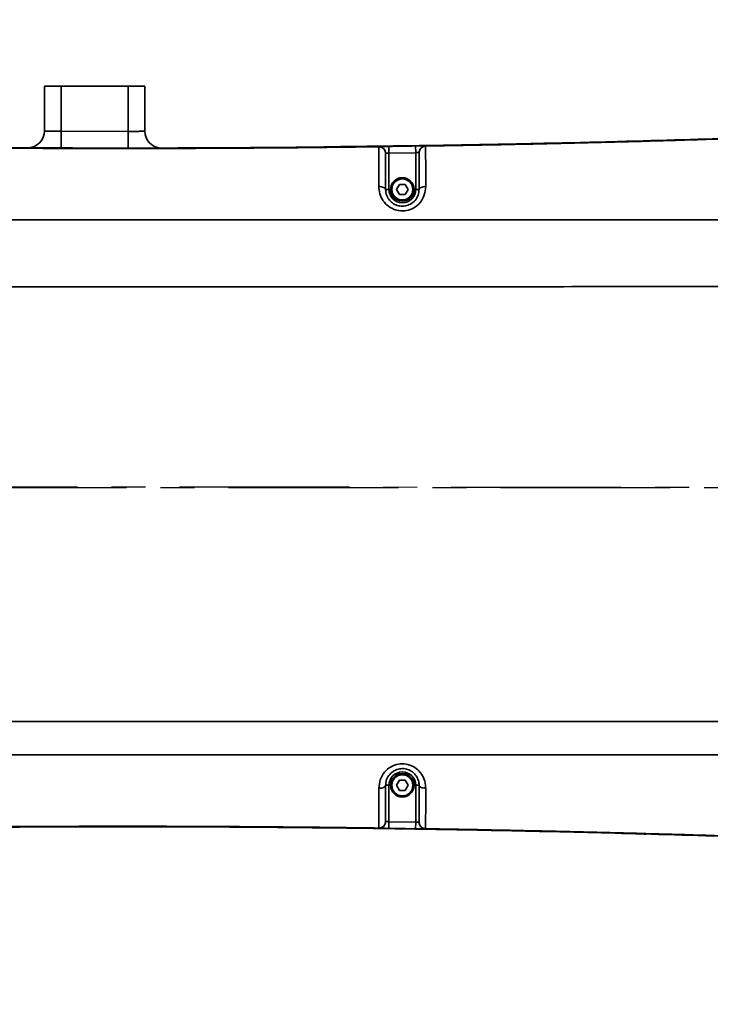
# Model space of a CAD drawing. Header units: millimetres. Extents: x -10540 to 6039, y -7467 to 6433.
# Tile 197 of 236: x -3263 to -3057, y 1971 to 2265. Entities that reach past the tile are written whole.
import ezdxf

# ---------------------------------------------------------------- set-up
doc = ezdxf.new("R2010")
doc.units = ezdxf.units.MM
doc.header["$LTSCALE"] = 8
doc.header["$PDSIZE"] = -1
doc.linetypes.add('CENTER', pattern=[10.16, 6.35, -1.27, 1.27, -1.27])
doc.layers.get('Defpoints').update_dxf_attribs({"true_color": 0x5e5e5e})
doc.layers.add('细实线层', color=7, linetype='Continuous')
doc.dimstyles.new('ISO-25', dxfattribs={"dimscale": 20, "dimtxt": 5, "dimasz": 6, "dimexe": 6, "dimexo": 0.625, "dimtad": 1, "dimtoh": 1, "dimdec": 0, "dimtxsty": 'Standard', "dimcen": 2.5, "dimclrd": 1, "dimclre": 1, "dimclrt": 4, "dimadec": 1, "dimazin": 2, "dimtfac": 1, "dimtdec": 0, "dimtmove": 0, "dimatfit": 0, "dimfxl": 1, "dimarcsym": 0})

# ---------------------------------------------------------------- blocks, each defined once
blk = doc.blocks.new('*D88')
at = {"color": 1, "lineweight": -2, "transparency": 16777216}
for p, q in [((-4178.33, 3196.66), (-1466.17, 3196.66)), ((-1586.17, 255.17), (-1586.17, 3076.66)), ((-4078.33, 135.17), (-1466.17, 135.17))]:
    blk.add_line(p, q, dxfattribs=at)
at = {"color": 1, "transparency": 16777216}
for points in [[(-1606.17, 3076.66), (-1566.17, 3076.66), (-1586.17, 3196.66)], [(-1606.17, 255.17), (-1566.17, 255.17), (-1586.17, 135.17)]]:
    blk.add_solid(points, dxfattribs=at)
at = {"layer": 'Defpoints', "color": 0, "transparency": 16777216}
for p in [(-4190.83, 3196.66), (-1586.17, 3196.66), (-4090.83, 135.17)]:
    blk.add_point(p, dxfattribs=at)
at = {"color": 4, "transparency": 16777216, "insert": (-1669.45, 1665.91), "char_height": 100, "attachment_point": 5, "rotation": 90}
blk.add_mtext('{\\H1.4x;3061}', dxfattribs=at)
blk = doc.blocks.new('*D93')
at = {"color": 1, "lineweight": -2, "transparency": 16777216}
for p, q in [((-4190.83, 2083.26), (-4190.83, 2485.89)), ((-2909.83, 2251.61), (-2909.83, 2485.89)), ((-4070.83, 2365.89), (-3029.83, 2365.89))]:
    blk.add_line(p, q, dxfattribs=at)
at = {"color": 1, "transparency": 16777216}
for points in [[(-4070.83, 2385.89), (-4070.83, 2345.89), (-4190.83, 2365.89)], [(-3029.83, 2385.89), (-3029.83, 2345.89), (-2909.83, 2365.89)]]:
    blk.add_solid(points, dxfattribs=at)
at = {"layer": 'Defpoints', "color": 0, "transparency": 16777216}
for p in [(-2909.83, 2365.89), (-2909.83, 2239.11), (-4190.83, 2070.76)]:
    blk.add_point(p, dxfattribs=at)
at = {"color": 4, "transparency": 16777216, "insert": (-3550.33, 2448.39), "char_height": 100, "attachment_point": 5}
blk.add_mtext('{\\H1.4x;1281}', dxfattribs=at)
blk = doc.blocks.new('*D94')
at = {"color": 1, "lineweight": -2, "transparency": 16777216}
for p, q in [((-2909.83, 2251.61), (-2909.83, 2485.89)), ((-2664.83, 2229.17), (-2664.83, 2485.89)), ((-3029.83, 2365.89), (-3149.83, 2365.89)), ((-2909.83, 2365.89), (-2664.83, 2365.89)), ((-2544.83, 2365.89), (-2115.11, 2365.89))]:
    blk.add_line(p, q, dxfattribs=at)
at = {"color": 1, "transparency": 16777216}
for points in [[(-3029.83, 2385.89), (-3029.83, 2345.89), (-2909.83, 2365.89)], [(-2544.83, 2385.89), (-2544.83, 2345.89), (-2664.83, 2365.89)]]:
    blk.add_solid(points, dxfattribs=at)
at = {"layer": 'Defpoints', "color": 0, "transparency": 16777216}
for p in [(-2664.83, 2365.89), (-2909.83, 2239.11), (-2664.83, 2216.67)]:
    blk.add_point(p, dxfattribs=at)
at = {"color": 4, "transparency": 16777216, "insert": (-2269.97, 2448.39), "char_height": 100, "attachment_point": 5}
blk.add_mtext('{\\H1.4x;245}', dxfattribs=at)
blk = doc.blocks.new('*U95')
at = {"color": 0, "linetype": 'CENTER', "transparency": 16777216}
blk.add_line((-1530.62, 0), (66.26, 0), dxfattribs=at)
blk = doc.blocks.new('*D100')
at = {"layer": 'Defpoints', "color": 0, "transparency": 16777216}
for p in [(-4190.83, 2125.8), (-2909.83, 2125.17), (-3967.42, 1929.6), (-3669.79, 1679.14), (-3745.6, 667.95)]:
    blk.add_point(p, dxfattribs=at)
at = {"layer": '细实线层', "color": 1, "lineweight": -2, "transparency": 16777216}
blk.add_arc((-4001.9, 2125.71), 556.52, 292.3505, 347.5936, dxfattribs=at)
at = {"layer": '细实线层', "color": 1, "transparency": 16777216}
for points in [[(-3478.26, 2008.31), (-3438.49, 2003.97), (-3445.38, 2125.43)], [(-3784.71, 1591.78), (-3795.84, 1630.2), (-3905.53, 1577.59)]]:
    blk.add_solid(points, dxfattribs=at)
at = {"layer": '细实线层', "color": 4, "transparency": 16777216, "insert": (-3624.05, 1808.33), "char_height": 100, "attachment_point": 5, "rotation": 49.972}
blk.add_mtext('80°', dxfattribs=at)
blk = doc.blocks.new('*D103')
at = {"layer": 'Defpoints', "color": 0, "transparency": 16777216}
for p in [(-3200.97, 2540.97), (-2584.22, 2415.09), (-2910.03, 2125.28), (-2910.03, 2125.03), (-2402.43, 2125.03)]:
    blk.add_point(p, dxfattribs=at)
at = {"layer": '细实线层', "color": 1, "lineweight": -2, "transparency": 16777216}
blk.add_arc((-2910.2, 2125.28), 436.18, 15.7852, 109.1589, dxfattribs=at)
at = {"layer": '细实线层', "color": 1, "transparency": 16777216}
for points in [[(-3044.25, 2519.49), (-3062.45, 2555.11), (-3160.21, 2482.7)], [(-2470.66, 2246.67), (-2510.28, 2241.19), (-2474.02, 2125.07)]]:
    blk.add_solid(points, dxfattribs=at)
at = {"layer": '细实线层', "color": 4, "transparency": 16777216, "insert": (-2679.72, 2567.5), "char_height": 100, "attachment_point": 5, "rotation": 332.472}
blk.add_mtext('125°', dxfattribs=at)
blk = doc.blocks.new('*D104')
at = {"layer": 'Defpoints', "color": 0, "transparency": 16777216}
for p in [(-2910.03, 2125.28), (-2909.83, 2125.17), (-2402.43, 2125.03), (-3201.18, 1709.51), (-2854.23, 1648.26)]:
    blk.add_point(p, dxfattribs=at)
at = {"layer": '细实线层', "color": 1, "lineweight": -2, "transparency": 16777216}
blk.add_arc((-2909.75, 2125.28), 480.24, 249.3264, 345.6177, dxfattribs=at)
at = {"layer": '细实线层', "color": 1, "transparency": 16777216}
for points in [[(-2464.41, 2008.5), (-2424.72, 2003.48), (-2429.51, 2125.04)], [(-3088.64, 1658.28), (-3069.95, 1693.65), (-3185.4, 1732.02)]]:
    blk.add_solid(points, dxfattribs=at)
at = {"layer": '细实线层', "color": 4, "transparency": 16777216, "insert": (-2691.12, 1769.32), "char_height": 100, "attachment_point": 5, "rotation": 31.5588}
blk.add_mtext('125°', dxfattribs=at)

msp = doc.modelspace()

# ---------------------------------------------------------------- linework, layer by layer
at = {"linetype": 'Continuous', "lineweight": 35}
for p, q in [((-3255.83, 2245.17), (-3250.83, 2245.17)), ((-3255.83, 2231.71), (-3255.83, 2245.17)), ((-3250.83, 2245.17), (-3230.83, 2245.17)), ((-3250.83, 2245.17), (-3250.83, 2231.66)), ((-3230.83, 2231.63), (-3230.83, 2245.17)), ((-3230.83, 2245.17), (-3225.83, 2245.17)), ((-3225.83, 2245.17), (-3225.83, 2231.64)), ((-3250.84, 2226.66), (-3250.83, 2231.66)), ((-3250.83, 2231.66), (-3230.83, 2231.63)), ((-3230.82, 2226.63), (-3230.83, 2231.63)), ((-3155.85, 2227.01), (-3155.8, 2227.03)), ((-3152.83, 2225.13), (-3152.85, 2227.13)), ((-3144.83, 2225.25), (-3144.86, 2227.25)), ((-3141.91, 2227.24), (-3141.86, 2227.22)), ((-3153.81, 2225.03), (-3153.83, 2225.01)), ((-3144.83, 2225.25), (-3152.83, 2225.13)), ((-3152.83, 2225.13), (-3152.83, 2214.26)), ((-3144.83, 2214.26), (-3144.83, 2225.25)), ((-3143.83, 2225.22), (-3143.84, 2225.24)), ((-3153.83, 2214.26), (-3152.83, 2214.26)), ((-3150.56, 2214.26), (-3149.69, 2215.76)), ((-3149.69, 2212.76), (-3150.56, 2214.26)), ((-3149.69, 2215.76), (-3147.96, 2215.76)), ((-3147.96, 2215.76), (-3147.09, 2214.26)), ((-3147.09, 2214.26), (-3147.96, 2212.76)), ((-3143.83, 2214.26), (-3144.83, 2214.26)), ((-3147.96, 2212.76), (-3149.69, 2212.76)), ((-3150.56, 2036.09), (-3149.69, 2037.59)), ((-3149.69, 2037.59), (-3147.96, 2037.59)), ((-3147.96, 2037.59), (-3147.09, 2036.09)), ((-3152.83, 2036.09), (-3153.83, 2036.09)), ((-3152.83, 2036.09), (-3152.83, 2025.21)), ((-3149.69, 2034.59), (-3150.56, 2036.09)), ((-3147.96, 2034.59), (-3149.69, 2034.59)), ((-3147.09, 2036.09), (-3147.96, 2034.59)), ((-3144.83, 2036.09), (-3143.83, 2036.09)), ((-3144.83, 2025.09), (-3144.83, 2036.09)), ((-3155.8, 2023.32), (-3155.85, 2023.33)), ((-3153.83, 2025.33), (-3153.81, 2025.32)), ((-3152.83, 2025.21), (-3152.85, 2023.21)), ((-3152.83, 2025.21), (-3144.83, 2025.09)), ((-3144.83, 2025.09), (-3144.86, 2023.09)), ((-3143.84, 2025.11), (-3143.83, 2025.12)), ((-3141.86, 2023.12), (-3141.91, 2023.11))]:
    msp.add_line(p, q, dxfattribs=at)
at = {"linetype": 'Continuous', "lineweight": 35, "flags": 128}
for points in [[(-3155.85, 2215.12), (-3155.46, 2215.11), (-3155.08, 2215.06), (-3154.73, 2214.98), (-3154.42, 2214.87), (-3154.17, 2214.74), (-3153.98, 2214.59), (-3153.86, 2214.43), (-3153.83, 2214.26)], [(-3141.85, 2215.11), (-3142.23, 2215.09), (-3142.61, 2215.04), (-3142.95, 2214.96), (-3143.25, 2214.86), (-3143.49, 2214.73), (-3143.68, 2214.58), (-3143.79, 2214.42), (-3143.83, 2214.26)], [(-3155.85, 2035.22), (-3155.46, 2035.23), (-3155.08, 2035.28), (-3154.73, 2035.36), (-3154.42, 2035.47), (-3154.17, 2035.6), (-3153.98, 2035.75), (-3153.86, 2035.92), (-3153.83, 2036.09)], [(-3141.85, 2035.23), (-3142.23, 2035.25), (-3142.61, 2035.3), (-3142.95, 2035.38), (-3143.25, 2035.49), (-3143.49, 2035.62), (-3143.68, 2035.76), (-3143.79, 2035.92), (-3143.83, 2036.09)]]:
    msp.add_lwpolyline(points, dxfattribs=at)
at = {"linetype": 'Continuous', "lineweight": 35}
for centre, radius in [((-3148.83, 2214.26), 3.5), ((-3148.83, 2214.26), 3.15), ((-3148.83, 2036.09), 3.5), ((-3148.83, 2036.09), 3.15)]:
    msp.add_circle(centre, radius, dxfattribs=at)
at = {"color": 4}
msp.add_arc((-4190.83, 735.17), 2461.48, 10, 150, dxfattribs=at)
at = {"linetype": 'Continuous', "lineweight": 35}
for centre, radius, start, end in [((-3260.83, 2231.71), 5, 273.6715, 0), ((-3220.83, 2231.64), 5, 180, 266.8414), ((-3155.83, 2225.01), 2, 40.3376, 90.7909), ((-3155.82, 2225.01), 2, 0.0016, 40.3366), ((-3141.83, 2225.22), 2, 144.0013, 179.9987), ((-3141.83, 2225.22), 2, 90.9249, 143.9983), ((-3148.83, 2214.26), 4, 180, 0), ((-3148.83, 2036.09), 4, 0, 180), ((-3155.83, 2025.33), 2, 269.2094, 321.4025), ((-3155.82, 2025.33), 2, 321.4047, 359.9985), ((-3141.83, 2025.12), 2, 180.0107, 269.0828)]:
    msp.add_arc(centre, radius, start, end, dxfattribs=at)
for points, knots in [([(-2911.75, 2235.66), (-2914.64, 2235.56), (-2920.42, 2235.37), (-2929.3, 2234.88), (-2938.13, 2234.42), (-2946.98, 2233.95), (-2955.63, 2233.5), (-2965.98, 2232.98), (-2977.96, 2232.41), (-2991.56, 2231.79), (-3012.89, 2230.89), (-3042.04, 2229.81), (-3081.32, 2228.61), (-3122.95, 2227.65), (-3166.83, 2226.96), (-3205.41, 2226.65), (-3238.68, 2226.61), (-3266.7, 2226.72), (-3294.83, 2226.99), (-3322.81, 2227.42), (-3350.7, 2228.04), (-3376.39, 2228.8), (-3400.28, 2229.67), (-3422.33, 2230.62), (-3444.68, 2231.77), (-3466.9, 2233.1), (-3488.57, 2234.6), (-3502.67, 2235.78), (-3509.56, 2236.35)], [0, 0, 0, 0, 0.014484, 0.029003, 0.044572, 0.058867, 0.073439, 0.08799, 0.110819, 0.133617, 0.156263, 0.217865, 0.27991, 0.353315, 0.426692, 0.5, 0.546788, 0.593549, 0.640509, 0.687871, 0.73389, 0.780389, 0.816785, 0.853763, 0.891038, 0.929048, 0.965368, 1, 1, 1, 1]), ([(-3255.83, 2231.71), (-3255.77, 2231.71), (-3255.66, 2231.7), (-3254.8, 2231.69), (-3253.53, 2231.68), (-3252.12, 2231.67), (-3251.19, 2231.66), (-3250.83, 2231.66)], [0, 0, 0, 0, 0.214688, 0.429377, 0.64407, 0.858767, 1, 1, 1, 1]), ([(-3230.83, 2231.63), (-3230.26, 2231.63), (-3229.14, 2231.63), (-3227.64, 2231.63), (-3226.51, 2231.64), (-3225.91, 2231.64), (-3225.85, 2231.64), (-3225.83, 2231.64)], [0, 0, 0, 0, 0.214694, 0.429387, 0.644081, 0.858775, 1, 1, 1, 1]), ([(-3167.26, 2227.08), (-3153.3, 2227.24), (-3119.4, 2227.65), (-3065.58, 2229.03), (-3012.7, 2230.79), (-2979.76, 2232.4), (-2966.74, 2233.03)], [0, 0, 0, 0, 0.208846, 0.5069006, 0.8050958, 1, 1, 1, 1]), ([(-3035.84, 2229.93), (-3042.38, 2229.71), (-3055.77, 2229.26), (-3076.27, 2228.66), (-3097.57, 2228.11), (-3119.54, 2227.62), (-3134.39, 2227.37), (-3141.91, 2227.24)], [0, 0, 0, 0, 0.1850316, 0.3787317, 0.5799244, 0.7874171, 1, 1, 1, 1]), ([(-3155.8, 2227.03), (-3159.56, 2226.98), (-3174.9, 2226.78), (-3201.9, 2226.55), (-3236.74, 2226.46), (-3271.41, 2226.59), (-3294.43, 2226.89), (-3305.85, 2227.04)], [0, 0, 0, 0, 0.075121, 0.306773, 0.539806, 0.771667, 1, 1, 1, 1]), ([(-3155.85, 2215.12), (-3155.85, 2216.27), (-3155.85, 2218.57), (-3155.85, 2221.35), (-3155.86, 2223.46), (-3155.86, 2224.95), (-3155.85, 2225.99), (-3155.85, 2226.63), (-3155.85, 2226.92), (-3155.85, 2226.98), (-3155.85, 2227.01)], [0, 0, 0, 0, 0.163139, 0.325877, 0.437883, 0.549759, 0.661625, 0.773657, 0.88675, 1, 1, 1, 1]), ([(-3155.8, 2227.03), (-3155.69, 2227.04), (-3155.49, 2227.06), (-3154.76, 2227.09), (-3153.87, 2227.12), (-3153.19, 2227.13), (-3152.85, 2227.13)], [0, 0, 0, 0, 0.26943, 0.513026, 0.75652, 1, 1, 1, 1]), ([(-3152.85, 2227.13), (-3151.52, 2227.15), (-3148.86, 2227.19), (-3146.19, 2227.23), (-3144.86, 2227.25)], [0, 0, 0, 0, 0.500117, 1, 1, 1, 1]), ([(-3144.86, 2227.25), (-3144.48, 2227.26), (-3143.77, 2227.27), (-3142.87, 2227.27), (-3142.19, 2227.26), (-3142, 2227.24), (-3141.91, 2227.23)], [0, 0, 0, 0, 0.269457, 0.512901, 0.75644, 1, 1, 1, 1]), ([(-3141.86, 2227.22), (-3141.86, 2227.17), (-3141.86, 2227.08), (-3141.86, 2226.46), (-3141.86, 2225.3), (-3141.86, 2223.86), (-3141.85, 2222.08), (-3141.85, 2219.27), (-3141.85, 2216.8), (-3141.85, 2215.11)], [0, 0, 0, 0, 0.161269, 0.32175, 0.433873, 0.545968, 0.654461, 0.763093, 1, 1, 1, 1]), ([(-3153.83, 2225.01), (-3153.83, 2224.96), (-3153.83, 2224.87), (-3153.83, 2224.1), (-3153.83, 2223.18), (-3153.83, 2221.87), (-3153.83, 2219.98), (-3153.83, 2217.44), (-3153.83, 2215.32), (-3153.83, 2214.26)], [0, 0, 0, 0, 0.2356252, 0.3440386, 0.4522699, 0.5602477, 0.6683699, 0.8339645, 1, 1, 1, 1]), ([(-3152.83, 2225.13), (-3152.94, 2225.13), (-3153.16, 2225.12), (-3153.46, 2225.09), (-3153.7, 2225.06), (-3153.77, 2225.04), (-3153.81, 2225.03)], [0, 0, 0, 0, 0.243194, 0.48666, 0.7304, 1, 1, 1, 1]), ([(-3143.84, 2225.24), (-3143.87, 2225.24), (-3143.94, 2225.26), (-3144.16, 2225.27), (-3144.46, 2225.27), (-3144.7, 2225.26), (-3144.83, 2225.25)], [0, 0, 0, 0, 0.243722, 0.48721, 0.730534, 1, 1, 1, 1]), ([(-3143.83, 2214.26), (-3143.83, 2215.83), (-3143.83, 2218.1), (-3143.83, 2220.67), (-3143.83, 2222.24), (-3143.83, 2223.51), (-3143.83, 2224.54), (-3143.83, 2225.11), (-3143.83, 2225.18), (-3143.83, 2225.22)], [0, 0, 0, 0, 0.243014, 0.348642, 0.456237, 0.561715, 0.670665, 0.833352, 1, 1, 1, 1]), ([(-3141.85, 2215.11), (-3141.92, 2214.27), (-3142.08, 2212.59), (-3143.37, 2210.31), (-3145.29, 2208.66), (-3147.56, 2207.82), (-3149.9, 2207.79), (-3152.09, 2208.52), (-3153.94, 2209.92), (-3155.26, 2211.87), (-3155.8, 2213.7), (-3155.84, 2214.8), (-3155.85, 2215.12)], [0, 0, 0, 0, 0.118813, 0.235924, 0.344134, 0.445394, 0.543269, 0.640604, 0.739838, 0.843329, 0.953552, 1, 1, 1, 1]), ([(-3153.83, 2214.26), (-3153.82, 2214.04), (-3153.79, 2213.3), (-3153.41, 2212.05), (-3152.47, 2210.7), (-3151.15, 2209.73), (-3149.58, 2209.22), (-3147.91, 2209.25), (-3146.28, 2209.84), (-3144.91, 2210.98), (-3143.99, 2212.55), (-3143.88, 2213.68), (-3143.83, 2214.26)], [0, 0, 0, 0, 0.047244, 0.158621, 0.262291, 0.361053, 0.457552, 0.554449, 0.654794, 0.762427, 0.879761, 1, 1, 1, 1]), ([(-2911.75, 2187.85), (-2915.18, 2189.49), (-2922.05, 2192.78), (-2932.82, 2196.77), (-2943.92, 2199.95), (-2955.31, 2202.27), (-2966.84, 2203.86), (-2978.44, 2204.81), (-2989.78, 2205.18), (-3004.83, 2205.17), (-3046.35, 2205.18), (-3103.97, 2205.17), (-3173.68, 2205.17), (-3252.41, 2205.17), (-3311.46, 2205.17), (-3350.83, 2205.17)], [0, 0, 0, 0, 0.025854, 0.051707, 0.077931, 0.104226, 0.130587, 0.156958, 0.183245, 0.207606, 0.259137, 0.465265, 0.598949, 0.732634, 1, 1, 1, 1]), ([(-2911.63, 2155.37), (-2916.09, 2158.08), (-2925.02, 2163.49), (-2939.2, 2170.15), (-2953, 2175.38), (-2966.33, 2179.12), (-2979.03, 2181.67), (-2991.9, 2183.43), (-3004.86, 2184.52), (-3017.85, 2185.09), (-3052.14, 2185.33), (-3107.72, 2185.11), (-3184.62, 2185.19), (-3265.65, 2185.17), (-3321.05, 2185.17), (-3350.83, 2185.17)], [0, 0, 0, 0, 0.035155, 0.07037, 0.105518, 0.134555, 0.163651, 0.192841, 0.222101, 0.251358, 0.280502, 0.453397, 0.62629, 0.799182, 1, 1, 1, 1]), ([(-3350.83, 2055.17), (-3335.41, 2055.17), (-3283.2, 2055.17), (-3221.79, 2055.17), (-3166.6, 2055.17), (-3129.81, 2055.17), (-3083.81, 2055.16), (-3028.62, 2055.2), (-2973.43, 2055.08), (-2934.42, 2055.01), (-2913.82, 2055.27), (-2911.6, 2055.3)], [0, 0, 0, 0, 0.105315, 0.356592, 0.419412, 0.482231, 0.607896, 0.733561, 0.859199, 0.984833, 1, 1, 1, 1]), ([(-3351.71, 2045.17), (-3344.12, 2045.17), (-3306.18, 2045.17), (-3242.66, 2045.17), (-3161.14, 2045.17), (-3084.37, 2045.18), (-3020.4, 2045.17), (-2969.21, 2045.18), (-2937.26, 2045.14), (-2918.11, 2045.2), (-2911.75, 2045.22)], [0, 0, 0, 0, 0.051733, 0.258666, 0.433137, 0.607604, 0.782103, 0.869364, 0.956624, 1, 1, 1, 1]), ([(-3155.85, 2035.22), (-3155.77, 2036.07), (-3155.61, 2037.77), (-3154.29, 2040.06), (-3152.35, 2041.71), (-3150.06, 2042.54), (-3147.71, 2042.55), (-3145.52, 2041.79), (-3143.69, 2040.37), (-3142.4, 2038.41), (-3141.89, 2036.6), (-3141.86, 2035.53), (-3141.85, 2035.23)], [0, 0, 0, 0, 0.120432, 0.239186, 0.348711, 0.4508, 0.549031, 0.646319, 0.745151, 0.847908, 0.957094, 1, 1, 1, 1]), ([(-3143.83, 2036.09), (-3143.83, 2036.29), (-3143.86, 2037.01), (-3144.22, 2038.25), (-3145.14, 2039.6), (-3146.45, 2040.59), (-3148.02, 2041.11), (-3149.7, 2041.11), (-3151.33, 2040.53), (-3152.72, 2039.39), (-3153.66, 2037.81), (-3153.77, 2036.67), (-3153.83, 2036.09)], [0, 0, 0, 0, 0.043568, 0.153691, 0.256443, 0.354682, 0.451076, 0.548327, 0.64956, 0.758657, 0.877879, 1, 1, 1, 1]), ([(-3155.85, 2023.33), (-3155.85, 2023.38), (-3155.85, 2023.47), (-3155.85, 2024.09), (-3155.86, 2025.26), (-3155.86, 2026.69), (-3155.85, 2028.48), (-3155.85, 2031.21), (-3155.85, 2033.6), (-3155.85, 2035.22)], [0, 0, 0, 0, 0.162232, 0.323668, 0.437036, 0.550382, 0.65994, 0.769638, 1, 1, 1, 1]), ([(-3153.83, 2036.09), (-3153.83, 2034.58), (-3153.83, 2032.39), (-3153.83, 2029.88), (-3153.83, 2028.31), (-3153.83, 2027.04), (-3153.83, 2026.01), (-3153.83, 2025.45), (-3153.83, 2025.37), (-3153.83, 2025.33)], [0, 0, 0, 0, 0.2363965, 0.3431929, 0.4519462, 0.5586054, 0.6687799, 0.8323808, 1, 1, 1, 1]), ([(-3143.83, 2025.12), (-3143.83, 2025.15), (-3143.83, 2025.2), (-3143.83, 2025.48), (-3143.83, 2026.07), (-3143.83, 2027), (-3143.83, 2028.33), (-3143.83, 2030.25), (-3143.83, 2032.84), (-3143.83, 2035), (-3143.83, 2036.09)], [0, 0, 0, 0, 0.119662, 0.239137, 0.346536, 0.453758, 0.560711, 0.667808, 0.833678, 1, 1, 1, 1]), ([(-3141.85, 2035.23), (-3141.85, 2034.06), (-3141.85, 2031.72), (-3141.85, 2028.89), (-3141.86, 2026.75), (-3141.86, 2025.24), (-3141.86, 2024.18), (-3141.86, 2023.35), (-3141.86, 2023.18), (-3141.86, 2023.13), (-3141.86, 2023.12)], [0, 0, 0, 0, 0.1634495, 0.3264881, 0.4374632, 0.5483076, 0.6592257, 0.7703054, 0.9705239, 1, 1, 1, 1]), ([(-2911.75, 2014.68), (-2914.64, 2014.78), (-2920.42, 2014.98), (-2929.3, 2015.46), (-2938.13, 2015.93), (-2946.98, 2016.4), (-2955.63, 2016.85), (-2965.97, 2017.36), (-2977.96, 2017.94), (-2991.56, 2018.55), (-3012.89, 2019.45), (-3042.04, 2020.54), (-3077.66, 2021.62), (-3111.98, 2022.45), (-3144.91, 2023.06), (-3177.81, 2023.48), (-3209.07, 2023.7), (-3238.68, 2023.74), (-3266.7, 2023.63), (-3294.83, 2023.36), (-3322.81, 2022.92), (-3350.7, 2022.3), (-3376.39, 2021.55), (-3400.28, 2020.68), (-3422.33, 2019.72), (-3444.68, 2018.58), (-3466.9, 2017.24), (-3488.57, 2015.75), (-3502.67, 2014.57), (-3509.56, 2014)], [0, 0, 0, 0, 0.014483, 0.029002, 0.044571, 0.058866, 0.073438, 0.087989, 0.110818, 0.133617, 0.156262, 0.217864, 0.279909, 0.334981, 0.390032, 0.445044, 0.5, 0.546787, 0.593548, 0.640509, 0.68787, 0.73389, 0.780388, 0.816785, 0.853763, 0.891038, 0.929048, 0.965367, 1, 1, 1, 1]), ([(-3155.8, 2023.32), (-3159.56, 2023.37), (-3174.9, 2023.57), (-3201.9, 2023.8), (-3236.74, 2023.88), (-3271.41, 2023.75), (-3294.43, 2023.46), (-3305.85, 2023.31)], [0, 0, 0, 0, 0.075109, 0.306776, 0.539792, 0.771639, 1, 1, 1, 1]), ([(-3075.93, 2021.51), (-3077.62, 2021.57), (-3099.67, 2022.29), (-3142.13, 2023.03), (-3202.88, 2023.8), (-3243.25, 2023.68), (-3263.24, 2023.62)], [0, 0, 0, 0, 0.026997, 0.353405, 0.679969, 1, 1, 1, 1]), ([(-3152.85, 2023.21), (-3153.23, 2023.22), (-3153.94, 2023.23), (-3154.84, 2023.26), (-3155.52, 2023.29), (-3155.71, 2023.31), (-3155.8, 2023.32)], [0, 0, 0, 0, 0.26895, 0.512603, 0.756289, 1, 1, 1, 1]), ([(-3153.81, 2025.32), (-3153.78, 2025.31), (-3153.71, 2025.29), (-3153.49, 2025.26), (-3153.19, 2025.23), (-3152.95, 2025.22), (-3152.83, 2025.21)], [0, 0, 0, 0, 0.244665, 0.487706, 0.731353, 1, 1, 1, 1]), ([(-3144.86, 2023.09), (-3146.19, 2023.11), (-3148.86, 2023.15), (-3151.52, 2023.19), (-3152.85, 2023.21)], [0, 0, 0, 0, 0.500117, 1, 1, 1, 1]), ([(-3141.91, 2023.11), (-3142.02, 2023.1), (-3142.22, 2023.09), (-3142.95, 2023.08), (-3143.84, 2023.08), (-3144.52, 2023.09), (-3144.86, 2023.09)], [0, 0, 0, 0, 0.2697073, 0.5131414, 0.7565802, 1, 1, 1, 1]), ([(-3144.83, 2025.09), (-3144.71, 2025.09), (-3144.49, 2025.08), (-3144.19, 2025.08), (-3143.95, 2025.09), (-3143.88, 2025.1), (-3143.84, 2025.11)], [0, 0, 0, 0, 0.243436, 0.486754, 0.730116, 1, 1, 1, 1]), ([(-3035.84, 2020.41), (-3042.38, 2020.63), (-3055.77, 2021.09), (-3076.27, 2021.69), (-3097.57, 2022.24), (-3119.54, 2022.72), (-3134.39, 2022.98), (-3141.91, 2023.11)], [0, 0, 0, 0, 0.185015, 0.378724, 0.579937, 0.787435, 1, 1, 1, 1])]:
    msp.add_open_spline(points, degree=3, knots=knots, dxfattribs=at)
for points in [[(-3155.8, 2227.03), (-3155.54, 2227), (-3155.02, 2226.94), (-3154.37, 2226.48), (-3153.9, 2225.82), (-3153.84, 2225.29), (-3153.81, 2225.03)], [(-3143.84, 2225.24), (-3143.81, 2225.49), (-3143.75, 2226.01), (-3143.31, 2226.67), (-3142.67, 2227.13), (-3142.16, 2227.2), (-3141.91, 2227.23)], [(-3153.81, 2025.32), (-3153.84, 2025.05), (-3153.9, 2024.53), (-3154.37, 2023.86), (-3155.02, 2023.4), (-3155.54, 2023.35), (-3155.8, 2023.32)], [(-3141.91, 2023.11), (-3142.16, 2023.14), (-3142.67, 2023.21), (-3143.31, 2023.68), (-3143.75, 2024.33), (-3143.81, 2024.85), (-3143.84, 2025.11)]]:
    msp.add_open_spline(points, degree=3, dxfattribs=at)
at = {"layer": '细实线层', "color": 2, "linetype": 'CENTER'}
msp.add_line((-4190.83, 2125.8), (-2909.83, 2125.17), dxfattribs=at)

# ---------------------------------------------------------------- block references
at = {"color": 4, "linetype": 'CENTER'}
msp.add_blockref('*U95', (-2726.83, 2125.17), dxfattribs=at)

# ---------------------------------------------------------------- dimensions: what is measured, and where the dimension line sits
dim = msp.add_linear_dim(base=(-1586.17, 3196.66), p1=(-4090.83, 135.17), p2=(-4190.83, 3196.66), angle=90, text='{\\H1.4x;<>}', dimstyle='ISO-25')
dim.commit()
dim.dimension.update_dxf_attribs({"geometry": '*D88', "text_midpoint": (-1669.45, 1665.91)})
for base, p1, p2, picture, middle in [((-2909.83, 2365.89), (-4190.83, 2070.76), (-2909.83, 2239.11), '*D93', (-3550.33, 2448.39)), ((-2664.83, 2365.89), (-2909.83, 2239.11), (-2664.83, 2216.67), '*D94', (-2269.97, 2448.39))]:
    dim = msp.add_linear_dim(base=base, p1=p1, p2=p2, text='{\\H1.4x;<>}', dimstyle='ISO-25')
    dim.commit()
    dim.dimension.update_dxf_attribs({"geometry": picture, "text_midpoint": middle})
at = {"layer": '细实线层', "color": 2}
for base, line1, line2, picture, middle in [((-2584.22, 2415.09), ((-2910.03, 2125.28), (-2402.43, 2125.03)), ((-2910.03, 2125.03), (-3200.97, 2540.97)), '*D103', (-2679.72, 2567.5)), ((-3669.79, 1679.14), ((-4190.83, 2125.8), (-2909.83, 2125.17)), ((-3967.42, 1929.6), (-3745.6, 667.95)), '*D100', (-3624.05, 1808.33))]:
    dim = msp.add_angular_dim_2l(base=base, line1=line1, line2=line2, dimstyle='ISO-25', dxfattribs=at)
    dim.commit()
    dim.dimension.update_dxf_attribs({"geometry": picture, "text_midpoint": middle})
dim = msp.add_angular_dim_2l(base=(-2854.23, 1648.26), line1=((-2910.03, 2125.28), (-2402.43, 2125.03)), line2=((-2909.83, 2125.17), (-3201.18, 1709.51)), dimstyle='ISO-25', dxfattribs=at)
dim.commit()
dim.dimension.update_dxf_attribs({"geometry": '*D104', "text_midpoint": (-2658.41, 1716.06), "dimtype": 162})

doc.saveas('drawing.dxf')
